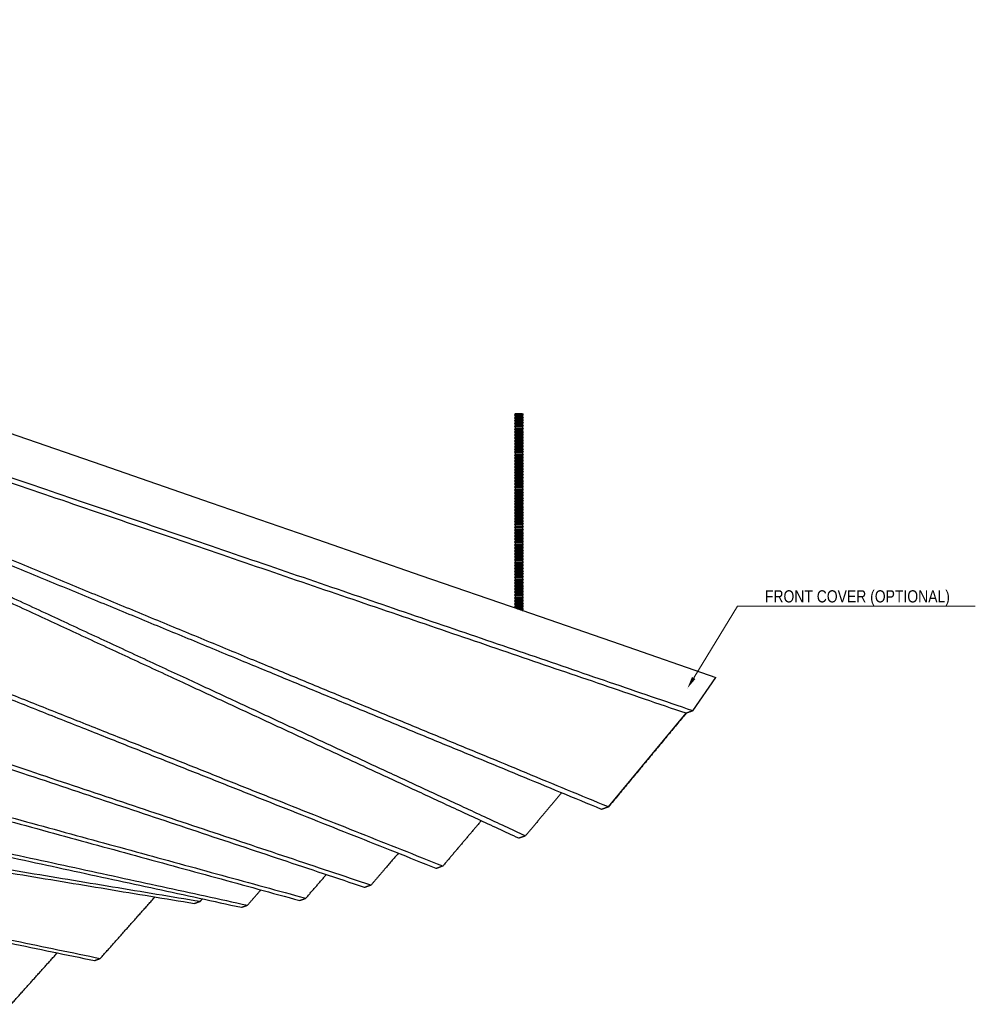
# Model space of a CAD drawing. Header units: centimetres. Extents: x 5283.6 to 5299.6, y 15505 to 15518.9.
# Tile 54 of 68: x 5298.462 to 5299.248, y 15512.157 to 15512.966. Entities that reach past the tile are written whole.
import ezdxf
from ezdxf import colors
from ezdxf.entities.mleader import LeaderData, LeaderLine
from ezdxf.math import Vec2, Vec3

# ---------------------------------------------------------------- set-up
doc = ezdxf.new("R2010")
doc.units = ezdxf.units.CM
doc.layers.add('_HD_muro', color=1, linetype='Continuous')
doc.layers.add('_HD_tornillo', color=30, linetype='Continuous')
doc.layers.add('HD021_Text', color=2, linetype='Continuous', lineweight=9)
doc.layers.add('Make2D$visible$Curves$Default', color=7, linetype='Continuous', true_color=0x000000)
doc.styles.add('Arial Narrow', font='ARIALN.TTF')

# ---------------------------------------------------------------- blocks, each defined once
blk = doc.blocks.new('Cirrus_2.40x2.40_iso@15')
at = {"layer": '_HD_tornillo'}
for p, q in [((5298.86922, 15512.64213), (5298.86862, 15512.64131)), ((5298.86862, 15512.64131), (5298.87572, 15512.64148)), ((5298.86862, 15512.64131), (5298.86922, 15512.64063)), ((5298.86922, 15512.63975), (5298.86862, 15512.63893)), ((5298.86862, 15512.63893), (5298.87572, 15512.6391)), ((5298.86862, 15512.63893), (5298.86922, 15512.63825)), ((5298.86922, 15512.63746), (5298.86862, 15512.63665)), ((5298.86862, 15512.63665), (5298.87572, 15512.63682)), ((5298.86862, 15512.63665), (5298.86922, 15512.63597)), ((5298.86922, 15512.63511), (5298.86862, 15512.63429)), ((5298.86862, 15512.63429), (5298.87572, 15512.63446)), ((5298.87522, 15512.64237), (5298.86922, 15512.64213)), ((5298.86922, 15512.64063), (5298.87521, 15512.64086)), ((5298.86922, 15512.64063), (5298.86922, 15512.63975)), ((5298.86922, 15512.63975), (5298.87521, 15512.63998)), ((5298.86922, 15512.63825), (5298.87521, 15512.63848)), ((5298.86922, 15512.63825), (5298.86922, 15512.63746)), ((5298.86922, 15512.63746), (5298.87521, 15512.6377)), ((5298.86922, 15512.63597), (5298.87521, 15512.6362)), ((5298.86922, 15512.63597), (5298.86922, 15512.63511)), ((5298.86922, 15512.63511), (5298.87521, 15512.63534)), ((5298.87521, 15512.64086), (5298.87572, 15512.64148)), ((5298.87521, 15512.64086), (5298.87521, 15512.63998)), ((5298.87521, 15512.63848), (5298.87572, 15512.6391)), ((5298.87521, 15512.63848), (5298.87521, 15512.6377)), ((5298.87521, 15512.6362), (5298.87572, 15512.63682)), ((5298.87521, 15512.6362), (5298.87521, 15512.63534)), ((5298.87521, 15512.63384), (5298.87572, 15512.63446)), ((5298.87522, 15512.64237), (5298.87572, 15512.64148)), ((5298.87522, 15512.63998), (5298.87572, 15512.6391)), ((5298.87522, 15512.6377), (5298.87572, 15512.63682)), ((5298.87522, 15512.63534), (5298.87572, 15512.63446)), ((5298.86862, 15512.63429), (5298.86922, 15512.63361)), ((5298.86922, 15512.63274), (5298.86862, 15512.63192)), ((5298.86862, 15512.63192), (5298.87572, 15512.63209)), ((5298.86862, 15512.63192), (5298.86922, 15512.63124)), ((5298.86922, 15512.63033), (5298.86862, 15512.62951)), ((5298.86862, 15512.62951), (5298.87572, 15512.62968)), ((5298.86862, 15512.62951), (5298.86922, 15512.62883)), ((5298.86922, 15512.62791), (5298.86862, 15512.6271)), ((5298.86862, 15512.6271), (5298.87572, 15512.62727)), ((5298.86862, 15512.6271), (5298.86922, 15512.62642)), ((5298.86922, 15512.63361), (5298.87521, 15512.63384)), ((5298.86922, 15512.63361), (5298.86922, 15512.63274)), ((5298.86922, 15512.63274), (5298.87521, 15512.63297)), ((5298.86922, 15512.63124), (5298.87521, 15512.63147)), ((5298.86922, 15512.63124), (5298.86922, 15512.63033)), ((5298.86922, 15512.63033), (5298.87521, 15512.63056)), ((5298.86922, 15512.62883), (5298.87521, 15512.62906)), ((5298.86922, 15512.62883), (5298.86922, 15512.62791)), ((5298.86922, 15512.62791), (5298.87521, 15512.62815)), ((5298.86922, 15512.62642), (5298.87521, 15512.62665)), ((5298.86922, 15512.62642), (5298.86922, 15512.6255)), ((5298.87521, 15512.63384), (5298.87521, 15512.63297)), ((5298.87521, 15512.63147), (5298.87572, 15512.63209)), ((5298.87521, 15512.63147), (5298.87521, 15512.63056)), ((5298.87521, 15512.62906), (5298.87572, 15512.62968)), ((5298.87521, 15512.62906), (5298.87521, 15512.62815)), ((5298.87521, 15512.62665), (5298.87572, 15512.62727)), ((5298.87521, 15512.62665), (5298.87521, 15512.62574)), ((5298.87522, 15512.63298), (5298.87572, 15512.63209)), ((5298.87522, 15512.63056), (5298.87572, 15512.62968)), ((5298.87522, 15512.62815), (5298.87572, 15512.62727)), ((5298.86922, 15512.6255), (5298.86862, 15512.62469)), ((5298.86862, 15512.62469), (5298.87572, 15512.62486)), ((5298.86862, 15512.62469), (5298.86922, 15512.62401)), ((5298.86922, 15512.62309), (5298.86862, 15512.62227)), ((5298.86862, 15512.62227), (5298.87572, 15512.62244)), ((5298.86862, 15512.62227), (5298.86922, 15512.62159)), ((5298.86922, 15512.62071), (5298.86862, 15512.61989)), ((5298.86862, 15512.61989), (5298.87572, 15512.62006)), ((5298.86862, 15512.61989), (5298.86922, 15512.61921)), ((5298.86922, 15512.61843), (5298.86862, 15512.61761)), ((5298.86922, 15512.6255), (5298.87521, 15512.62574)), ((5298.86922, 15512.62401), (5298.87521, 15512.62424)), ((5298.86922, 15512.62401), (5298.86922, 15512.62309)), ((5298.86922, 15512.62309), (5298.87521, 15512.62332)), ((5298.86922, 15512.62159), (5298.87521, 15512.62183)), ((5298.86922, 15512.62159), (5298.86922, 15512.62071)), ((5298.86922, 15512.62071), (5298.87521, 15512.62094)), ((5298.86922, 15512.61921), (5298.87521, 15512.61944)), ((5298.86922, 15512.61921), (5298.86922, 15512.61843)), ((5298.86922, 15512.61843), (5298.87521, 15512.61866)), ((5298.87521, 15512.62424), (5298.87572, 15512.62486)), ((5298.87521, 15512.62424), (5298.87521, 15512.62332)), ((5298.87521, 15512.62183), (5298.87572, 15512.62244)), ((5298.87521, 15512.62183), (5298.87521, 15512.62094)), ((5298.87521, 15512.61944), (5298.87572, 15512.62006)), ((5298.87521, 15512.61944), (5298.87521, 15512.61866)), ((5298.87522, 15512.62574), (5298.87572, 15512.62486)), ((5298.87522, 15512.62333), (5298.87572, 15512.62244)), ((5298.87522, 15512.62095), (5298.87572, 15512.62006)), ((5298.87522, 15512.61866), (5298.87572, 15512.61778)), ((5298.86862, 15512.61761), (5298.87572, 15512.61778)), ((5298.86862, 15512.61761), (5298.86922, 15512.61693)), ((5298.86922, 15512.61607), (5298.86862, 15512.61525)), ((5298.86862, 15512.61525), (5298.87572, 15512.61542)), ((5298.86862, 15512.61525), (5298.86922, 15512.61457)), ((5298.86922, 15512.6137), (5298.86862, 15512.61288)), ((5298.86862, 15512.61288), (5298.87572, 15512.61305)), ((5298.86862, 15512.61288), (5298.86922, 15512.6122)), ((5298.86922, 15512.61143), (5298.86862, 15512.61062)), ((5298.86862, 15512.61062), (5298.87572, 15512.61079)), ((5298.86862, 15512.61062), (5298.86922, 15512.60994)), ((5298.86922, 15512.61693), (5298.87521, 15512.61716)), ((5298.86922, 15512.61693), (5298.86922, 15512.61607)), ((5298.86922, 15512.61607), (5298.87521, 15512.6163)), ((5298.86922, 15512.61457), (5298.87521, 15512.6148)), ((5298.86922, 15512.61457), (5298.86922, 15512.6137)), ((5298.86922, 15512.6137), (5298.87521, 15512.61393)), ((5298.86922, 15512.6122), (5298.87521, 15512.61244)), ((5298.86922, 15512.6122), (5298.86922, 15512.61143)), ((5298.86922, 15512.61143), (5298.87521, 15512.61167)), ((5298.86922, 15512.60994), (5298.87521, 15512.61017)), ((5298.87521, 15512.61716), (5298.87572, 15512.61778)), ((5298.87521, 15512.61716), (5298.87521, 15512.6163)), ((5298.87521, 15512.6148), (5298.87572, 15512.61542)), ((5298.87521, 15512.6148), (5298.87521, 15512.61393)), ((5298.87521, 15512.61244), (5298.87572, 15512.61305)), ((5298.87521, 15512.61244), (5298.87521, 15512.61167)), ((5298.87521, 15512.61017), (5298.87572, 15512.61079)), ((5298.87521, 15512.61017), (5298.87521, 15512.60913)), ((5298.87522, 15512.61631), (5298.87572, 15512.61542)), ((5298.87522, 15512.61394), (5298.87572, 15512.61305)), ((5298.87522, 15512.61167), (5298.87572, 15512.61079)), ((5298.86922, 15512.6089), (5298.86862, 15512.60808)), ((5298.86862, 15512.60808), (5298.87572, 15512.60825)), ((5298.86862, 15512.60808), (5298.86922, 15512.6074)), ((5298.86922, 15512.60661), (5298.86862, 15512.6058)), ((5298.86862, 15512.6058), (5298.87572, 15512.60597)), ((5298.86862, 15512.6058), (5298.86922, 15512.60512)), ((5298.86922, 15512.60426), (5298.86862, 15512.60344)), ((5298.86862, 15512.60344), (5298.87572, 15512.60361)), ((5298.86862, 15512.60344), (5298.86922, 15512.60276)), ((5298.86922, 15512.60994), (5298.86922, 15512.6089)), ((5298.86922, 15512.6089), (5298.87521, 15512.60913)), ((5298.86922, 15512.6074), (5298.87521, 15512.60763)), ((5298.86922, 15512.6074), (5298.86922, 15512.60661)), ((5298.86922, 15512.60661), (5298.87521, 15512.60685)), ((5298.86922, 15512.60512), (5298.87521, 15512.60535)), ((5298.86922, 15512.60512), (5298.86922, 15512.60426)), ((5298.86922, 15512.60426), (5298.87521, 15512.60449)), ((5298.86922, 15512.60276), (5298.87521, 15512.60299)), ((5298.86922, 15512.60276), (5298.86922, 15512.60189)), ((5298.86922, 15512.60189), (5298.87521, 15512.60212)), ((5298.87521, 15512.60763), (5298.87572, 15512.60825)), ((5298.87521, 15512.60763), (5298.87521, 15512.60685)), ((5298.87521, 15512.60535), (5298.87572, 15512.60597)), ((5298.87521, 15512.60535), (5298.87521, 15512.60449)), ((5298.87521, 15512.60299), (5298.87572, 15512.60361)), ((5298.87521, 15512.60299), (5298.87521, 15512.60212)), ((5298.87522, 15512.60913), (5298.87572, 15512.60825)), ((5298.87522, 15512.60685), (5298.87572, 15512.60597)), ((5298.87522, 15512.60449), (5298.87572, 15512.60361)), ((5298.87522, 15512.60212), (5298.87572, 15512.60124)), ((5298.86922, 15512.60189), (5298.86862, 15512.60107)), ((5298.86862, 15512.60107), (5298.87572, 15512.60124)), ((5298.86862, 15512.60107), (5298.86922, 15512.60039)), ((5298.86922, 15512.59948), (5298.86862, 15512.59866)), ((5298.86862, 15512.59866), (5298.87572, 15512.59883)), ((5298.86862, 15512.59866), (5298.86922, 15512.59798)), ((5298.86922, 15512.59709), (5298.86862, 15512.59628)), ((5298.86862, 15512.59628), (5298.87572, 15512.59645)), ((5298.86862, 15512.59628), (5298.86922, 15512.5956)), ((5298.86922, 15512.59481), (5298.86862, 15512.59399)), ((5298.86862, 15512.59399), (5298.87572, 15512.59416)), ((5298.86862, 15512.59399), (5298.86922, 15512.59331)), ((5298.86922, 15512.60039), (5298.87521, 15512.60062)), ((5298.86922, 15512.60039), (5298.86922, 15512.59948)), ((5298.86922, 15512.59948), (5298.87521, 15512.59971)), ((5298.86922, 15512.59798), (5298.87521, 15512.59821)), ((5298.86922, 15512.59798), (5298.86922, 15512.59709)), ((5298.86922, 15512.59709), (5298.87521, 15512.59733)), ((5298.86922, 15512.5956), (5298.87521, 15512.59583)), ((5298.86922, 15512.5956), (5298.86922, 15512.59481)), ((5298.86922, 15512.59481), (5298.87521, 15512.59504)), ((5298.87521, 15512.60062), (5298.87572, 15512.60124)), ((5298.87521, 15512.60062), (5298.87521, 15512.59971)), ((5298.87521, 15512.59821), (5298.87572, 15512.59883)), ((5298.87521, 15512.59821), (5298.87521, 15512.59733)), ((5298.87521, 15512.59583), (5298.87572, 15512.59645)), ((5298.87521, 15512.59583), (5298.87521, 15512.59504)), ((5298.87521, 15512.59355), (5298.87572, 15512.59416)), ((5298.87522, 15512.59971), (5298.87572, 15512.59883)), ((5298.87522, 15512.59733), (5298.87572, 15512.59645)), ((5298.87522, 15512.59505), (5298.87572, 15512.59416)), ((5298.86922, 15512.59245), (5298.86862, 15512.59164)), ((5298.86862, 15512.59164), (5298.87572, 15512.59181)), ((5298.86862, 15512.59164), (5298.86922, 15512.59096)), ((5298.86922, 15512.59009), (5298.86862, 15512.58927)), ((5298.86862, 15512.58927), (5298.87572, 15512.58944)), ((5298.86862, 15512.58927), (5298.86922, 15512.58859)), ((5298.86922, 15512.58767), (5298.86862, 15512.58686)), ((5298.86862, 15512.58686), (5298.87572, 15512.58703)), ((5298.86862, 15512.58686), (5298.86922, 15512.58618)), ((5298.86922, 15512.59331), (5298.87521, 15512.59355)), ((5298.86922, 15512.59331), (5298.86922, 15512.59245)), ((5298.86922, 15512.59245), (5298.87521, 15512.59269)), ((5298.86922, 15512.59096), (5298.87521, 15512.59119)), ((5298.86922, 15512.59096), (5298.86922, 15512.59009)), ((5298.86922, 15512.59009), (5298.87521, 15512.59032)), ((5298.86922, 15512.58859), (5298.87521, 15512.58882)), ((5298.86922, 15512.58859), (5298.86922, 15512.58767)), ((5298.86922, 15512.58767), (5298.87521, 15512.58791)), ((5298.86922, 15512.58618), (5298.87521, 15512.58641)), ((5298.86922, 15512.58618), (5298.86922, 15512.58526)), ((5298.87521, 15512.59355), (5298.87521, 15512.59269)), ((5298.87521, 15512.59119), (5298.87572, 15512.59181)), ((5298.87521, 15512.59119), (5298.87521, 15512.59032)), ((5298.87521, 15512.58882), (5298.87572, 15512.58944)), ((5298.87521, 15512.58882), (5298.87521, 15512.58791)), ((5298.87521, 15512.58641), (5298.87572, 15512.58703)), ((5298.87521, 15512.58641), (5298.87521, 15512.58549)), ((5298.87522, 15512.59269), (5298.87572, 15512.59181)), ((5298.87522, 15512.59032), (5298.87572, 15512.58944)), ((5298.87522, 15512.58791), (5298.87572, 15512.58703)), ((5298.86922, 15512.58526), (5298.86862, 15512.58444)), ((5298.86862, 15512.58444), (5298.87572, 15512.58461)), ((5298.86862, 15512.58444), (5298.86922, 15512.58376)), ((5298.86922, 15512.58285), (5298.86862, 15512.58203)), ((5298.86862, 15512.58203), (5298.87572, 15512.5822)), ((5298.86862, 15512.58203), (5298.86922, 15512.58135)), ((5298.86922, 15512.58044), (5298.86862, 15512.57962)), ((5298.86862, 15512.57962), (5298.87572, 15512.57979)), ((5298.86862, 15512.57962), (5298.86922, 15512.57894)), ((5298.86922, 15512.57806), (5298.86862, 15512.57724)), ((5298.86922, 15512.58526), (5298.87521, 15512.58549)), ((5298.86922, 15512.58376), (5298.87521, 15512.584)), ((5298.86922, 15512.58376), (5298.86922, 15512.58285)), ((5298.86922, 15512.58285), (5298.87521, 15512.58308)), ((5298.86922, 15512.58135), (5298.87521, 15512.58159)), ((5298.86922, 15512.58135), (5298.86922, 15512.58044)), ((5298.86922, 15512.58044), (5298.87521, 15512.58067)), ((5298.86922, 15512.57894), (5298.87521, 15512.57917)), ((5298.86922, 15512.57894), (5298.86922, 15512.57806)), ((5298.86922, 15512.57806), (5298.87521, 15512.57829)), ((5298.87521, 15512.584), (5298.87572, 15512.58461)), ((5298.87521, 15512.584), (5298.87521, 15512.58308)), ((5298.87521, 15512.58159), (5298.87572, 15512.5822)), ((5298.87521, 15512.58159), (5298.87521, 15512.58067)), ((5298.87521, 15512.57917), (5298.87572, 15512.57979)), ((5298.87521, 15512.57917), (5298.87521, 15512.57829)), ((5298.87522, 15512.5855), (5298.87572, 15512.58461)), ((5298.87522, 15512.58309), (5298.87572, 15512.5822)), ((5298.87522, 15512.58067), (5298.87572, 15512.57979)), ((5298.87522, 15512.57829), (5298.87572, 15512.57741)), ((5298.86862, 15512.57724), (5298.87572, 15512.57741)), ((5298.86862, 15512.57724), (5298.86922, 15512.57656)), ((5298.86922, 15512.57577), (5298.86862, 15512.57496)), ((5298.86862, 15512.57496), (5298.87572, 15512.57513)), ((5298.86862, 15512.57496), (5298.86922, 15512.57428)), ((5298.86922, 15512.57341), (5298.86862, 15512.5726)), ((5298.86862, 15512.5726), (5298.87572, 15512.57277)), ((5298.86862, 15512.5726), (5298.86922, 15512.57192)), ((5298.86922, 15512.57105), (5298.86862, 15512.57023)), ((5298.86862, 15512.57023), (5298.87572, 15512.5704)), ((5298.86862, 15512.57023), (5298.86922, 15512.56955)), ((5298.86922, 15512.57656), (5298.87521, 15512.57679)), ((5298.86922, 15512.57656), (5298.86922, 15512.57577)), ((5298.86922, 15512.57577), (5298.87521, 15512.57601)), ((5298.86922, 15512.57428), (5298.87521, 15512.57451)), ((5298.86922, 15512.57428), (5298.86922, 15512.57341)), ((5298.86922, 15512.57341), (5298.87521, 15512.57365)), ((5298.86922, 15512.57192), (5298.87521, 15512.57215)), ((5298.86922, 15512.57192), (5298.86922, 15512.57105)), ((5298.86922, 15512.57105), (5298.87521, 15512.57128)), ((5298.86922, 15512.56955), (5298.87521, 15512.56978)), ((5298.87521, 15512.57679), (5298.87572, 15512.57741)), ((5298.87521, 15512.57679), (5298.87521, 15512.57601)), ((5298.87521, 15512.57451), (5298.87572, 15512.57513)), ((5298.87521, 15512.57451), (5298.87521, 15512.57365)), ((5298.87521, 15512.57215), (5298.87572, 15512.57277)), ((5298.87521, 15512.57215), (5298.87521, 15512.57128)), ((5298.87521, 15512.56978), (5298.87572, 15512.5704)), ((5298.87521, 15512.56978), (5298.87521, 15512.56901)), ((5298.87522, 15512.57601), (5298.87572, 15512.57513)), ((5298.87522, 15512.57365), (5298.87572, 15512.57277)), ((5298.87522, 15512.57128), (5298.87572, 15512.5704)), ((5298.86922, 15512.56878), (5298.86862, 15512.56796)), ((5298.86862, 15512.56796), (5298.87572, 15512.56813)), ((5298.86862, 15512.56796), (5298.86922, 15512.56728)), ((5298.86922, 15512.56624), (5298.86862, 15512.56543)), ((5298.86862, 15512.56543), (5298.87572, 15512.5656)), ((5298.86862, 15512.56543), (5298.86922, 15512.56475)), ((5298.86922, 15512.56396), (5298.86862, 15512.56314)), ((5298.86862, 15512.56314), (5298.87572, 15512.56331)), ((5298.86862, 15512.56314), (5298.86922, 15512.56246)), ((5298.86922, 15512.5616), (5298.86862, 15512.56079)), ((5298.86922, 15512.56955), (5298.86922, 15512.56878)), ((5298.86922, 15512.56878), (5298.87521, 15512.56901)), ((5298.86922, 15512.56728), (5298.87521, 15512.56752)), ((5298.86922, 15512.56728), (5298.86922, 15512.56624)), ((5298.86922, 15512.56624), (5298.87521, 15512.56648)), ((5298.86922, 15512.56475), (5298.87521, 15512.56498)), ((5298.86922, 15512.56475), (5298.86922, 15512.56396)), ((5298.86922, 15512.56396), (5298.87521, 15512.56419)), ((5298.86922, 15512.56246), (5298.87521, 15512.5627)), ((5298.86922, 15512.56246), (5298.86922, 15512.5616)), ((5298.86922, 15512.5616), (5298.87521, 15512.56184)), ((5298.87521, 15512.56752), (5298.87572, 15512.56813)), ((5298.87521, 15512.56752), (5298.87521, 15512.56648)), ((5298.87521, 15512.56498), (5298.87572, 15512.5656)), ((5298.87521, 15512.56498), (5298.87521, 15512.56419)), ((5298.87521, 15512.5627), (5298.87572, 15512.56331)), ((5298.87521, 15512.5627), (5298.87521, 15512.56184)), ((5298.87522, 15512.56902), (5298.87572, 15512.56813)), ((5298.87522, 15512.56648), (5298.87572, 15512.5656)), ((5298.87522, 15512.5642), (5298.87572, 15512.56331)), ((5298.87522, 15512.56184), (5298.87572, 15512.56095)), ((5298.86862, 15512.56079), (5298.87572, 15512.56095)), ((5298.86862, 15512.56079), (5298.86922, 15512.5601)), ((5298.86922, 15512.55923), (5298.86862, 15512.55842)), ((5298.86862, 15512.55842), (5298.87572, 15512.55859)), ((5298.86862, 15512.55842), (5298.86922, 15512.55774)), ((5298.86922, 15512.55682), (5298.86862, 15512.55601)), ((5298.86862, 15512.55601), (5298.87572, 15512.55618)), ((5298.86862, 15512.55601), (5298.86922, 15512.55533)), ((5298.86922, 15512.55444), (5298.86862, 15512.55362)), ((5298.86862, 15512.55362), (5298.87572, 15512.55379)), ((5298.86862, 15512.55362), (5298.86922, 15512.55294)), ((5298.86922, 15512.5601), (5298.87521, 15512.56034)), ((5298.86922, 15512.5601), (5298.86922, 15512.55923)), ((5298.86922, 15512.55923), (5298.87521, 15512.55947)), ((5298.86922, 15512.55774), (5298.87521, 15512.55797)), ((5298.86922, 15512.55774), (5298.86922, 15512.55682)), ((5298.86922, 15512.55682), (5298.87521, 15512.55706)), ((5298.86922, 15512.55533), (5298.87521, 15512.55556)), ((5298.86922, 15512.55533), (5298.86922, 15512.55444)), ((5298.86922, 15512.55444), (5298.87521, 15512.55467)), ((5298.87521, 15512.56034), (5298.87572, 15512.56095)), ((5298.87521, 15512.56034), (5298.87521, 15512.55947)), ((5298.87521, 15512.55797), (5298.87572, 15512.55859)), ((5298.87521, 15512.55797), (5298.87521, 15512.55706)), ((5298.87521, 15512.55556), (5298.87572, 15512.55618)), ((5298.87521, 15512.55556), (5298.87521, 15512.55467)), ((5298.87521, 15512.55318), (5298.87572, 15512.55379)), ((5298.87522, 15512.55947), (5298.87572, 15512.55859)), ((5298.87522, 15512.55706), (5298.87572, 15512.55618)), ((5298.87522, 15512.55468), (5298.87572, 15512.55379)), ((5298.86922, 15512.55216), (5298.86862, 15512.55134)), ((5298.86862, 15512.55134), (5298.87565, 15512.55164)), ((5298.86862, 15512.55134), (5298.86922, 15512.55066)), ((5298.86923, 15512.54973), (5298.86863, 15512.54891)), ((5298.86863, 15512.54891), (5298.87573, 15512.54908)), ((5298.86863, 15512.54891), (5298.86923, 15512.54823)), ((5298.86923, 15512.54729), (5298.86863, 15512.54648)), ((5298.86863, 15512.54648), (5298.87573, 15512.54665)), ((5298.86863, 15512.54648), (5298.86923, 15512.5458)), ((5298.86922, 15512.55294), (5298.87521, 15512.55318)), ((5298.86922, 15512.55294), (5298.86922, 15512.55216)), ((5298.86922, 15512.55216), (5298.87521, 15512.55239)), ((5298.86922, 15512.55066), (5298.87521, 15512.55089)), ((5298.86922, 15512.55066), (5298.86922, 15512.54972)), ((5298.86923, 15512.54973), (5298.87522, 15512.54996)), ((5298.86923, 15512.54823), (5298.87522, 15512.54846)), ((5298.86923, 15512.54823), (5298.86923, 15512.54729)), ((5298.86923, 15512.54729), (5298.87522, 15512.54753)), ((5298.86923, 15512.5458), (5298.87522, 15512.54603)), ((5298.86923, 15512.5458), (5298.86923, 15512.54488)), ((5298.87521, 15512.55318), (5298.87521, 15512.55239)), ((5298.87521, 15512.55089), (5298.87572, 15512.55151)), ((5298.87521, 15512.55089), (5298.87521, 15512.54996)), ((5298.87522, 15512.5524), (5298.87572, 15512.55151)), ((5298.87522, 15512.54846), (5298.87573, 15512.54908)), ((5298.87522, 15512.54846), (5298.87522, 15512.54753)), ((5298.87522, 15512.54603), (5298.87573, 15512.54665)), ((5298.87522, 15512.54603), (5298.87522, 15512.54512)), ((5298.87523, 15512.54996), (5298.87573, 15512.54908)), ((5298.87523, 15512.54753), (5298.87573, 15512.54665)), ((5298.86923, 15512.54488), (5298.86863, 15512.54407)), ((5298.86863, 15512.54407), (5298.87573, 15512.54423)), ((5298.86863, 15512.54407), (5298.86923, 15512.54338)), ((5298.86923, 15512.54247), (5298.86863, 15512.54165)), ((5298.86863, 15512.54165), (5298.87573, 15512.54182)), ((5298.86863, 15512.54165), (5298.86923, 15512.54097)), ((5298.86923, 15512.54004), (5298.86863, 15512.53922)), ((5298.86863, 15512.53922), (5298.87573, 15512.53939)), ((5298.86863, 15512.53922), (5298.86923, 15512.53854)), ((5298.86923, 15512.53762), (5298.86863, 15512.53681)), ((5298.86923, 15512.54488), (5298.87522, 15512.54512)), ((5298.86923, 15512.54338), (5298.87522, 15512.54362)), ((5298.86923, 15512.54338), (5298.86923, 15512.54247)), ((5298.86923, 15512.54247), (5298.87522, 15512.5427)), ((5298.86923, 15512.54097), (5298.87522, 15512.54121)), ((5298.86923, 15512.54097), (5298.86923, 15512.54004)), ((5298.86923, 15512.54004), (5298.87522, 15512.54027)), ((5298.86923, 15512.53854), (5298.87522, 15512.53877)), ((5298.86923, 15512.53854), (5298.86923, 15512.53762)), ((5298.86923, 15512.53762), (5298.87522, 15512.53786)), ((5298.87522, 15512.54362), (5298.87573, 15512.54423)), ((5298.87522, 15512.54362), (5298.87522, 15512.5427)), ((5298.87522, 15512.54121), (5298.87573, 15512.54182)), ((5298.87522, 15512.54121), (5298.87522, 15512.54027)), ((5298.87522, 15512.53877), (5298.87573, 15512.53939)), ((5298.87522, 15512.53877), (5298.87522, 15512.53786)), ((5298.87523, 15512.54512), (5298.87573, 15512.54423)), ((5298.87523, 15512.54271), (5298.87573, 15512.54182)), ((5298.87523, 15512.54027), (5298.87573, 15512.53939)), ((5298.87523, 15512.53786), (5298.87573, 15512.53698)), ((5298.86863, 15512.53681), (5298.87573, 15512.53698)), ((5298.86863, 15512.53681), (5298.86923, 15512.53613)), ((5298.86923, 15512.53519), (5298.86863, 15512.53437)), ((5298.86863, 15512.53437), (5298.87573, 15512.53454)), ((5298.86863, 15512.53437), (5298.86923, 15512.53369)), ((5298.86925, 15512.53279), (5298.86864, 15512.53197)), ((5298.86864, 15512.53197), (5298.87574, 15512.53214)), ((5298.86864, 15512.53197), (5298.86925, 15512.53129)), ((5298.86925, 15512.53035), (5298.86864, 15512.52954)), ((5298.86864, 15512.52954), (5298.87574, 15512.5297)), ((5298.86864, 15512.52954), (5298.86925, 15512.52885)), ((5298.86923, 15512.53613), (5298.87522, 15512.53636)), ((5298.86923, 15512.53613), (5298.86923, 15512.53519)), ((5298.86923, 15512.53519), (5298.87522, 15512.53542)), ((5298.86923, 15512.53369), (5298.87522, 15512.53393)), ((5298.86923, 15512.53369), (5298.86923, 15512.53278)), ((5298.86925, 15512.53279), (5298.87524, 15512.53302)), ((5298.86925, 15512.53129), (5298.87524, 15512.53152)), ((5298.86925, 15512.53129), (5298.86925, 15512.53035)), ((5298.86925, 15512.53035), (5298.87524, 15512.53059)), ((5298.87522, 15512.53636), (5298.87573, 15512.53698)), ((5298.87522, 15512.53636), (5298.87522, 15512.53542)), ((5298.87522, 15512.53393), (5298.87573, 15512.53454)), ((5298.87522, 15512.53393), (5298.87522, 15512.53301)), ((5298.87523, 15512.53543), (5298.87573, 15512.53454)), ((5298.87524, 15512.53152), (5298.87574, 15512.53214)), ((5298.87524, 15512.53152), (5298.87524, 15512.53059)), ((5298.87524, 15512.52909), (5298.87574, 15512.5297)), ((5298.87525, 15512.53302), (5298.87574, 15512.53214)), ((5298.87525, 15512.53059), (5298.87574, 15512.5297)), ((5298.86925, 15512.52794), (5298.86864, 15512.52712)), ((5298.86864, 15512.52712), (5298.87574, 15512.52729)), ((5298.86864, 15512.52712), (5298.86925, 15512.52644)), ((5298.86925, 15512.52553), (5298.86864, 15512.52471)), ((5298.86864, 15512.52471), (5298.87574, 15512.52488)), ((5298.86864, 15512.52471), (5298.86925, 15512.52403)), ((5298.86925, 15512.52309), (5298.86864, 15512.52228)), ((5298.86864, 15512.52228), (5298.87574, 15512.52245)), ((5298.86864, 15512.52228), (5298.86925, 15512.5216)), ((5298.86925, 15512.52885), (5298.87524, 15512.52909)), ((5298.86925, 15512.52885), (5298.86925, 15512.52794)), ((5298.86925, 15512.52794), (5298.87524, 15512.52817)), ((5298.86925, 15512.52644), (5298.87524, 15512.52668)), ((5298.86925, 15512.52644), (5298.86925, 15512.52553)), ((5298.86925, 15512.52553), (5298.87524, 15512.52576)), ((5298.86925, 15512.52403), (5298.87524, 15512.52426)), ((5298.86925, 15512.52403), (5298.86925, 15512.52309)), ((5298.86925, 15512.52309), (5298.87524, 15512.52333)), ((5298.86925, 15512.5216), (5298.87524, 15512.52183)), ((5298.86925, 15512.5216), (5298.86925, 15512.52068)), ((5298.87524, 15512.52909), (5298.87524, 15512.52817)), ((5298.87524, 15512.52668), (5298.87574, 15512.52729)), ((5298.87524, 15512.52668), (5298.87524, 15512.52576)), ((5298.87524, 15512.52426), (5298.87574, 15512.52488)), ((5298.87524, 15512.52426), (5298.87524, 15512.52333)), ((5298.87524, 15512.52183), (5298.87574, 15512.52245)), ((5298.87524, 15512.52183), (5298.87524, 15512.52092)), ((5298.87525, 15512.52818), (5298.87574, 15512.52729)), ((5298.87525, 15512.52577), (5298.87574, 15512.52488)), ((5298.87525, 15512.52333), (5298.87574, 15512.52245)), ((5298.86925, 15512.52068), (5298.86864, 15512.51987)), ((5298.86864, 15512.51987), (5298.87574, 15512.52004)), ((5298.86864, 15512.51987), (5298.86925, 15512.51919)), ((5298.86925, 15512.51825), (5298.86864, 15512.51743)), ((5298.86864, 15512.51743), (5298.87574, 15512.5176)), ((5298.86864, 15512.51743), (5298.86925, 15512.51675)), ((5298.86926, 15512.51584), (5298.86865, 15512.51502)), ((5298.86865, 15512.51502), (5298.87575, 15512.51519)), ((5298.86865, 15512.51502), (5298.86926, 15512.51434)), ((5298.86926, 15512.51341), (5298.86865, 15512.51259)), ((5298.86925, 15512.52068), (5298.87524, 15512.52092)), ((5298.86925, 15512.51919), (5298.87524, 15512.51942)), ((5298.86925, 15512.51919), (5298.86925, 15512.51825)), ((5298.86925, 15512.51825), (5298.87524, 15512.51848)), ((5298.86925, 15512.51675), (5298.87524, 15512.51698)), ((5298.86925, 15512.51675), (5298.86925, 15512.51584)), ((5298.86926, 15512.51584), (5298.87525, 15512.51607)), ((5298.86926, 15512.51434), (5298.87525, 15512.51458)), ((5298.86926, 15512.51434), (5298.86926, 15512.51341)), ((5298.86926, 15512.51341), (5298.87525, 15512.51364)), ((5298.87524, 15512.51942), (5298.87574, 15512.52004)), ((5298.87524, 15512.51942), (5298.87524, 15512.51848)), ((5298.87524, 15512.51698), (5298.87574, 15512.5176)), ((5298.87524, 15512.51698), (5298.87524, 15512.51607)), ((5298.87525, 15512.52092), (5298.87574, 15512.52004)), ((5298.87525, 15512.51849), (5298.87574, 15512.5176)), ((5298.87525, 15512.51608), (5298.87575, 15512.51519)), ((5298.87525, 15512.51458), (5298.87575, 15512.51519)), ((5298.87525, 15512.51458), (5298.87525, 15512.51364)), ((5298.87525, 15512.51364), (5298.87575, 15512.51276)), ((5298.86865, 15512.51259), (5298.87575, 15512.51276)), ((5298.86865, 15512.51259), (5298.86926, 15512.51191)), ((5298.86926, 15512.511), (5298.86865, 15512.51018)), ((5298.86865, 15512.51018), (5298.87575, 15512.51035)), ((5298.86865, 15512.51018), (5298.86926, 15512.5095)), ((5298.86926, 15512.50858), (5298.86865, 15512.50777)), ((5298.86865, 15512.50777), (5298.87575, 15512.50794)), ((5298.86865, 15512.50777), (5298.86926, 15512.50709)), ((5298.86926, 15512.50615), (5298.86865, 15512.50533)), ((5298.86865, 15512.50533), (5298.87575, 15512.5055)), ((5298.86865, 15512.50533), (5298.86926, 15512.50465)), ((5298.86926, 15512.51191), (5298.87525, 15512.51214)), ((5298.86926, 15512.51191), (5298.86926, 15512.511)), ((5298.86926, 15512.511), (5298.87525, 15512.51123)), ((5298.86926, 15512.5095), (5298.87525, 15512.50973)), ((5298.86926, 15512.5095), (5298.86926, 15512.50858)), ((5298.86926, 15512.50858), (5298.87525, 15512.50882)), ((5298.86926, 15512.50709), (5298.87525, 15512.50732)), ((5298.86926, 15512.50709), (5298.86926, 15512.50615)), ((5298.86926, 15512.50615), (5298.87525, 15512.50638)), ((5298.86926, 15512.50465), (5298.87525, 15512.50489)), ((5298.87525, 15512.51214), (5298.87575, 15512.51276)), ((5298.87525, 15512.51214), (5298.87525, 15512.51123)), ((5298.87525, 15512.51123), (5298.87575, 15512.51035)), ((5298.87525, 15512.50973), (5298.87575, 15512.51035)), ((5298.87525, 15512.50973), (5298.87525, 15512.50882)), ((5298.87525, 15512.50882), (5298.87575, 15512.50794)), ((5298.87525, 15512.50732), (5298.87575, 15512.50794)), ((5298.87525, 15512.50732), (5298.87525, 15512.50638)), ((5298.87525, 15512.50639), (5298.87575, 15512.5055)), ((5298.87525, 15512.50489), (5298.87575, 15512.5055)), ((5298.87525, 15512.50489), (5298.87525, 15512.50397)), ((5298.86926, 15512.50374), (5298.86865, 15512.50292)), ((5298.86865, 15512.50292), (5298.87575, 15512.50309)), ((5298.86865, 15512.50292), (5298.86926, 15512.50224)), ((5298.86926, 15512.5013), (5298.86865, 15512.50049)), ((5298.86865, 15512.50049), (5298.87575, 15512.50066)), ((5298.86865, 15512.50049), (5298.86926, 15512.49981)), ((5298.86926, 15512.49889), (5298.86865, 15512.49808)), ((5298.86865, 15512.49808), (5298.87575, 15512.49824)), ((5298.86865, 15512.49808), (5298.86926, 15512.49739)), ((5298.86926, 15512.50465), (5298.86926, 15512.50374)), ((5298.86926, 15512.50374), (5298.87525, 15512.50397)), ((5298.86926, 15512.50224), (5298.87525, 15512.50247)), ((5298.86926, 15512.50224), (5298.86926, 15512.5013)), ((5298.86926, 15512.5013), (5298.87525, 15512.50154)), ((5298.86926, 15512.49981), (5298.87525, 15512.50004)), ((5298.86926, 15512.49981), (5298.86926, 15512.49889)), ((5298.86926, 15512.49889), (5298.87525, 15512.49913)), ((5298.86926, 15512.49739), (5298.87525, 15512.49763)), ((5298.86926, 15512.49739), (5298.86926, 15512.49648)), ((5298.86926, 15512.49648), (5298.87525, 15512.49671)), ((5298.87525, 15512.50397), (5298.87575, 15512.50309)), ((5298.87525, 15512.50247), (5298.87575, 15512.50309)), ((5298.87525, 15512.50247), (5298.87525, 15512.50154)), ((5298.87525, 15512.50154), (5298.87575, 15512.50066)), ((5298.87525, 15512.50004), (5298.87575, 15512.50066)), ((5298.87525, 15512.50004), (5298.87525, 15512.49913)), ((5298.87525, 15512.49913), (5298.87575, 15512.49824)), ((5298.87525, 15512.49763), (5298.87575, 15512.49824)), ((5298.87525, 15512.49763), (5298.87525, 15512.49671)), ((5298.87525, 15512.49672), (5298.87575, 15512.49583)), ((5298.86926, 15512.49648), (5298.86865, 15512.49566)), ((5298.86865, 15512.49566), (5298.87575, 15512.49583)), ((5298.86865, 15512.49566), (5298.86926, 15512.49498)), ((5298.86926, 15512.49405), (5298.86865, 15512.49323)), ((5298.86865, 15512.49323), (5298.87575, 15512.4934)), ((5298.86865, 15512.49323), (5298.86926, 15512.49255)), ((5298.86926, 15512.49163), (5298.86865, 15512.49082)), ((5298.86865, 15512.49082), (5298.87575, 15512.49099)), ((5298.86865, 15512.49082), (5298.86926, 15512.49014)), ((5298.86926, 15512.48922), (5298.86865, 15512.48841)), ((5298.86926, 15512.49498), (5298.87525, 15512.49522)), ((5298.86926, 15512.49498), (5298.86926, 15512.49405)), ((5298.86926, 15512.49405), (5298.87525, 15512.49428)), ((5298.86926, 15512.49255), (5298.87525, 15512.49278)), ((5298.86926, 15512.49255), (5298.86926, 15512.49163)), ((5298.86926, 15512.49163), (5298.87525, 15512.49187)), ((5298.86926, 15512.49014), (5298.87525, 15512.49037)), ((5298.86926, 15512.49014), (5298.86926, 15512.48922)), ((5298.86926, 15512.48922), (5298.87525, 15512.48946)), ((5298.87525, 15512.49522), (5298.87575, 15512.49583)), ((5298.87525, 15512.49522), (5298.87525, 15512.49428)), ((5298.87525, 15512.49428), (5298.87575, 15512.4934)), ((5298.87525, 15512.49278), (5298.87575, 15512.4934)), ((5298.87525, 15512.49278), (5298.87525, 15512.49187)), ((5298.87525, 15512.49187), (5298.87575, 15512.49099)), ((5298.87525, 15512.49037), (5298.87575, 15512.49099)), ((5298.87525, 15512.49037), (5298.87525, 15512.48946)), ((5298.87525, 15512.48946), (5298.87575, 15512.48858)), ((5298.86865, 15512.48841), (5298.87575, 15512.48858)), ((5298.86865, 15512.48841), (5298.86926, 15512.48773)), ((5298.86926, 15512.48679), (5298.86865, 15512.48597)), ((5298.86865, 15512.48597), (5298.87575, 15512.48614)), ((5298.86865, 15512.48597), (5298.86926, 15512.48529)), ((5298.86926, 15512.48438), (5298.86865, 15512.48356)), ((5298.86865, 15512.48356), (5298.87575, 15512.48373)), ((5298.86865, 15512.48356), (5298.86926, 15512.48288)), ((5298.86926, 15512.48773), (5298.87525, 15512.48796)), ((5298.86926, 15512.48773), (5298.86926, 15512.48679)), ((5298.86926, 15512.48679), (5298.87525, 15512.48702)), ((5298.86926, 15512.48529), (5298.87525, 15512.48552)), ((5298.86926, 15512.48529), (5298.86926, 15512.48438)), ((5298.86926, 15512.48438), (5298.87525, 15512.48461)), ((5298.86926, 15512.48288), (5298.87525, 15512.48311)), ((5298.86926, 15512.48288), (5298.86926, 15512.48259)), ((5298.87092, 15512.48201), (5298.87525, 15512.48218)), ((5298.87316, 15512.48123), (5298.87575, 15512.4813)), ((5298.87481, 15512.48066), (5298.87525, 15512.48068)), ((5298.87525, 15512.48796), (5298.87575, 15512.48858)), ((5298.87525, 15512.48796), (5298.87525, 15512.48702)), ((5298.87525, 15512.48703), (5298.87575, 15512.48614)), ((5298.87525, 15512.48552), (5298.87575, 15512.48614)), ((5298.87525, 15512.48552), (5298.87525, 15512.48461)), ((5298.87525, 15512.48461), (5298.87575, 15512.48373)), ((5298.87525, 15512.48311), (5298.87575, 15512.48373)), ((5298.87525, 15512.48311), (5298.87525, 15512.48218)), ((5298.87525, 15512.48218), (5298.87575, 15512.4813)), ((5298.87525, 15512.48068), (5298.87575, 15512.4813)), ((5298.87525, 15512.48068), (5298.87525, 15512.48051))]:
    blk.add_line(p, q, dxfattribs=at)
at = {"layer": 'Make2D$visible$Curves$Default', "color": 7}
for p, q in [((5299.01525, 15512.39806), (5299.03417, 15512.42556)), ((5298.94581, 15512.31902), (5299.00968, 15512.39604))]:
    blk.add_line(p, q, dxfattribs=at)
blk.add_lwpolyline([(5297.47373, 15512.96632), (5297.5344, 15512.94525), (5297.59412, 15512.92452), (5297.65292, 15512.90411), (5297.71081, 15512.88401), (5297.76782, 15512.86423), (5297.82397, 15512.84474), (5297.93375, 15512.80666), (5298.0403, 15512.7697), (5298.14377, 15512.73383), (5298.24427, 15512.69899), (5298.34195, 15512.66514), (5298.4369, 15512.63224), (5298.52925, 15512.60026), (5298.61911, 15512.56915), (5298.70656, 15512.53888), (5298.7917, 15512.50941), (5298.87463, 15512.48073), (5298.95543, 15512.45279), (5299.03417, 15512.42556)], dxfattribs=at)
for points, weights in [([(5299.00968, 15512.39604), (5298.33476, 15512.62639), (5297.49566, 15512.91278)], [825.543613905, 742.345598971, 659.147584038]), ([(5299.01525, 15512.39806), (5298.34021, 15512.6289), (5297.50075, 15512.91596)], [824.754114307, 741.556099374, 658.35808444]), ([(5298.87759, 15512.29523), (5298.58543, 15512.43077), (5298.26642, 15512.57876)], [820.563595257, 786.041025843, 751.51845643]), ([(5298.87215, 15512.29329), (5298.58004, 15512.4286), (5298.26112, 15512.57634)], [821.353094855, 786.830525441, 752.307956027]), ([(5298.94023, 15512.31703), (5298.64693, 15512.43813), (5298.32576, 15512.57074)], [811.352001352, 776.152918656, 740.953835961]), ([(5298.94581, 15512.31902), (5298.65246, 15512.44034), (5298.33121, 15512.57319)], [810.562501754, 775.363419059, 740.164336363]), ([(5298.8096, 15512.27036), (5298.51751, 15512.38651), (5298.19835, 15512.51342)], [830.299991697, 795.100909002, 759.901826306]), ([(5298.80429, 15512.26846), (5298.51225, 15512.38441), (5298.19318, 15512.51109)], [831.089491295, 795.890408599, 760.691325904]), ([(5298.74538, 15512.25281), (5298.45042, 15512.35123), (5298.12761, 15512.45894)], [842.209991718, 805.88867771, 769.567363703]), ([(5298.75056, 15512.25466), (5298.45555, 15512.35327), (5298.13266, 15512.46119)], [841.42049212, 805.099178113, 768.777864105]), ([(5298.06894, 15512.41598), (5298.3975, 15512.326), (5298.69704, 15512.24398)], [777.902222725, 815.596157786, 853.290092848]), ([(5298.06402, 15512.41381), (5298.39249, 15512.32402), (5298.69197, 15512.24215)], [778.691722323, 816.385657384, 854.079592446]), ([(5299.00968, 15512.39604), (5298.97799, 15512.35782), (5298.94581, 15512.31902)], [822.850094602, 816.706298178, 810.562501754]), ([(5299.01525, 15512.39806), (5299.01246, 15512.39705), (5299.00968, 15512.39604)], [824.754114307, 825.148864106, 825.543613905]), ([(5298.00238, 15512.37557), (5298.33852, 15512.30273), (5298.64416, 15512.23651)], [788.068235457, 827.398270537, 866.728305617]), ([(5298.00718, 15512.37768), (5298.34342, 15512.30467), (5298.64911, 15512.2383)], [787.278735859, 826.608770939, 865.938806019]), ([(5297.94787, 15512.35161), (5298.2954, 15512.29381), (5298.61019, 15512.24145)], [797.147509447, 838.594994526, 880.042479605]), ([(5297.94319, 15512.34955), (5298.29062, 15512.29191), (5298.60536, 15512.23969)], [797.937009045, 839.384494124, 880.831979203]), ([(5298.90728, 15512.33064), (5298.89249, 15512.313), (5298.87759, 15512.29523)], [826.209516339, 823.386555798, 820.563595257]), ([(5297.88544, 15512.32417), (5298.21917, 15512.25542), (5298.5233, 15512.19276)], [807.805725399, 847.135760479, 886.46579556]), ([(5297.89, 15512.32618), (5298.22384, 15512.25727), (5298.52803, 15512.19448)], [807.016225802, 846.346260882, 885.676295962]), ([(5298.94581, 15512.31902), (5298.94302, 15512.31803), (5298.94023, 15512.31703)], [810.562501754, 810.957251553, 811.352001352]), ([(5298.8412, 15512.30763), (5298.82546, 15512.28906), (5298.8096, 15512.27036)], [836.28701629, 833.293503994, 830.299991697]), ([(5298.87759, 15512.29523), (5298.87487, 15512.29426), (5298.87215, 15512.29329)], [820.563595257, 820.958345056, 821.353094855]), ([(5298.77302, 15512.28088), (5298.76182, 15512.26781), (5298.75056, 15512.25466)], [845.667027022, 843.543759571, 841.42049212]), ([(5298.8096, 15512.27036), (5298.80695, 15512.26941), (5298.80429, 15512.26846)], [830.299991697, 830.694741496, 831.089491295]), ([(5298.69704, 15512.24398), (5298.70544, 15512.25368), (5298.7138, 15512.26335)], [853.290092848, 854.875965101, 856.461837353]), ([(5298.75056, 15512.25466), (5298.74797, 15512.25373), (5298.74538, 15512.25281)], [841.42049212, 841.815241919, 842.209991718]), ([(5298.64911, 15512.2383), (5298.6546, 15512.24459), (5298.66009, 15512.25087)], [865.938806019, 866.980741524, 868.022677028]), ([(5298.52803, 15512.19448), (5298.55062, 15512.21989), (5298.573, 15512.24506)], [885.676295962, 889.958690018, 894.241084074]), ([(5298.60536, 15512.23969), (5298.60777, 15512.24057), (5298.61019, 15512.24145)], [880.831979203, 880.437229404, 880.042479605]), ([(5298.61019, 15512.24145), (5298.61109, 15512.24247), (5298.61198, 15512.24348)], [880.042479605, 880.213235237, 880.383990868]), ([(5298.64416, 15512.23651), (5298.64663, 15512.2374), (5298.64911, 15512.2383)], [866.728305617, 866.333555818, 865.938806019]), ([(5298.69197, 15512.24215), (5298.69451, 15512.24306), (5298.69704, 15512.24398)], [854.079592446, 853.684842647, 853.290092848]), ([(5298.45469, 15512.15678), (5298.47373, 15512.17802), (5298.49262, 15512.19909)], [892.765072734, 896.344614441, 899.924156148]), ([(5298.5233, 15512.19276), (5298.52566, 15512.19362), (5298.52803, 15512.19448)], [886.46579556, 886.071045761, 885.676295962])]:
    blk.add_rational_spline(points, weights, degree=2, dxfattribs=at)

msp = doc.modelspace()

# ---------------------------------------------------------------- block references
at = {"layer": '_HD_muro'}
msp.add_blockref('Cirrus_2.40x2.40_iso@15', (0, 0), dxfattribs=at)

# ---------------------------------------------------------------- leaders
at = {"layer": 'HD021_Text'}
ml = msp.add_multileader_mtext('Standard', dxfattribs=at)
ml.set_content('FRONT COVER (OPTIONAL)', color=5, style='Arial Narrow')
ml.set_leader_properties(color=5, linetype='ByLayer', lineweight=15)
ml.build(insert=Vec2(0, 0))
ml.multileader.update_dxf_attribs({"text_left_attachment_type": 6, "text_right_attachment_type": 6, "dogleg_length": 0.1, "arrow_head_size": 0.01, "scale": 5})
ctx = ml.context
ctx.base_point, ctx.scale, ctx.char_height, ctx.arrow_head_size, ctx.landing_gap_size, ctx.plane_origin = Vec3(5299.06116, 15512.48426), 5, 0.01, 0.01, 0.015, Vec3(5299.13104, 15512.43303)
ctx.left_attachment, ctx.right_attachment, ctx.text_align_type = 6, 6, 2
notes = []
notes.append((ctx, [(1, (1, 1, 0), (5299.05187, 15512.48426), (1, 0), 0.00929, [(1, [(5299.01076, 15512.41656)], 0, [])])]))
ctx.mtext.insert, ctx.mtext.width, ctx.mtext.alignment, ctx.mtext.flow_direction = Vec3(5299.22662, 15512.4972), 0.2878579, 3, 5
for ctx, leaders in notes:
    for number, flags, end, landing, length, lines in leaders:
        leader = LeaderData()
        leader.index, (leader.has_last_leader_line, leader.has_dogleg_vector, leader.attachment_direction) = number, flags
        leader.last_leader_point, leader.dogleg_vector, leader.dogleg_length = Vec3(end), Vec3(landing), length
        for number, points, colour, breaks in lines:
            line = LeaderLine()
            line.index, line.vertices, line.color, line.breaks = number, Vec3.list(points), colors.encode_raw_color(colour), breaks
            leader.lines.append(line)
        ctx.leaders.append(leader)

doc.saveas('drawing.dxf')
